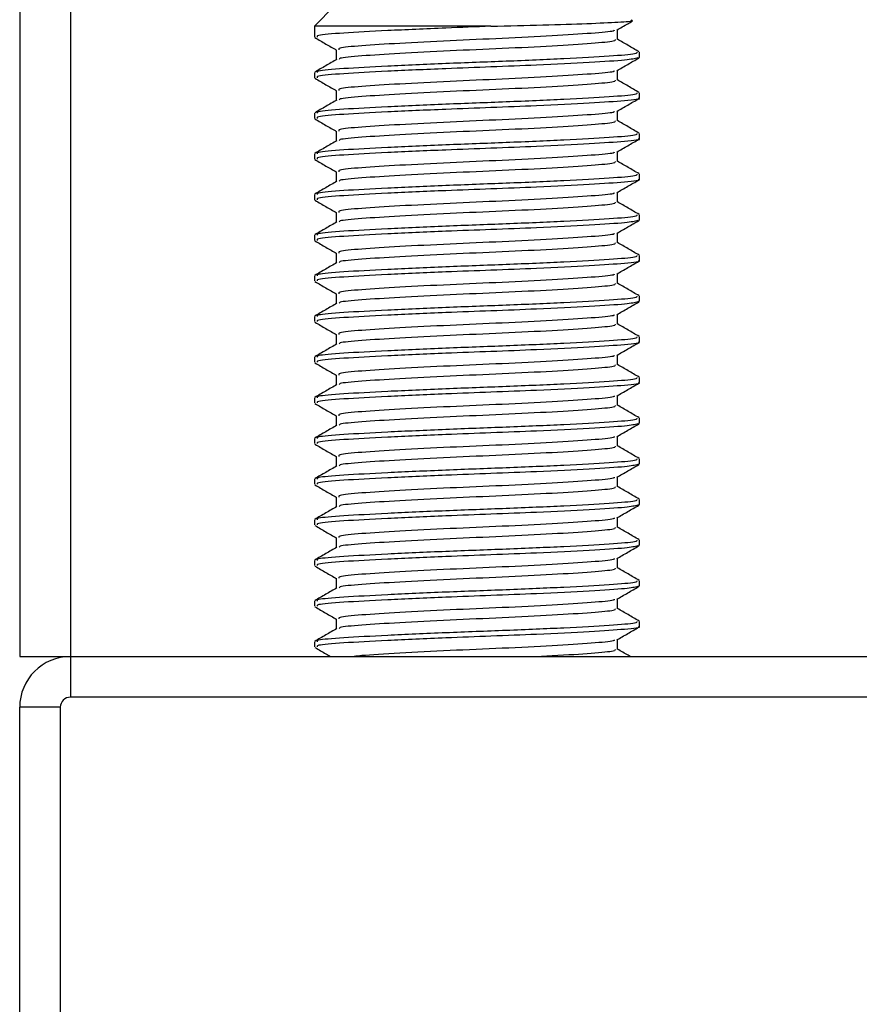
# Model space of a CAD drawing. Header units: millimetres. Extents: x 0 to 420, y 0 to 297.
# Tile 20 of 84: x 83.4 to 86.59, y 179.12 to 182.86. Entities that reach past the tile are written whole.
import ezdxf

# ---------------------------------------------------------------- set-up
doc = ezdxf.new("R2010")
doc.units = ezdxf.units.MM

msp = doc.modelspace()

# ---------------------------------------------------------------- linework, layer by layer
at = {"color": 7, "linetype": 'Continuous', "lineweight": 25}
for p, q in [((83.39594, 253.07929), (83.39594, 180.44062)), ((83.58912, 253.07929), (83.58912, 180.44062)), ((84.5937, 182.91343), (84.51643, 182.83615)), ((84.51643, 182.83615), (84.51643, 182.7953)), ((85.18823, 182.83615), (84.51643, 182.83615)), ((85.66918, 182.78558), (85.66918, 182.82326)), ((84.60008, 182.74695), (84.60008, 182.70942)), ((85.75283, 182.718), (85.75283, 182.73739)), ((85.74741, 182.718), (85.75196, 182.71665)), ((84.51643, 182.66007), (84.51643, 182.64075)), ((85.66918, 182.63103), (85.66918, 182.6687)), ((84.60008, 182.5924), (84.60008, 182.55487)), ((85.75283, 182.56345), (85.75283, 182.58284)), ((84.51643, 182.50552), (84.51643, 182.4862)), ((85.66918, 182.47648), (85.66918, 182.51415)), ((84.60008, 182.43785), (84.60008, 182.40032)), ((85.75283, 182.4089), (85.75283, 182.42829)), ((84.51643, 182.35097), (84.51643, 182.33165)), ((85.66918, 182.32193), (85.66918, 182.3596)), ((84.60008, 182.2833), (84.60008, 182.24577)), ((85.75283, 182.25435), (85.75283, 182.27374)), ((85.66918, 182.16738), (85.66918, 182.20505)), ((84.51643, 182.19642), (84.51643, 182.1771)), ((84.60008, 182.12875), (84.60008, 182.09122)), ((85.74741, 182.0998), (85.75196, 182.09845)), ((85.75283, 182.0998), (85.75283, 182.11919)), ((85.66918, 182.01283), (85.66918, 182.0505)), ((84.51643, 182.04187), (84.51643, 182.02255)), ((84.60008, 181.9742), (84.60008, 181.93667)), ((85.75283, 181.94524), (85.75283, 181.96464)), ((84.51643, 181.88732), (84.51643, 181.868)), ((85.66918, 181.85828), (85.66918, 181.89595)), ((84.60008, 181.81964), (84.60008, 181.78212)), ((85.74741, 181.79069), (85.75196, 181.78935)), ((85.75283, 181.79069), (85.75283, 181.81009)), ((84.51643, 181.73277), (84.51643, 181.71345)), ((85.66918, 181.70373), (85.66918, 181.7414)), ((84.60008, 181.66509), (84.60008, 181.62757)), ((85.75283, 181.63614), (85.75283, 181.65554)), ((84.51643, 181.57822), (84.51643, 181.5589)), ((85.66918, 181.54918), (85.66918, 181.58685)), ((84.60008, 181.51054), (84.60008, 181.47302)), ((85.75283, 181.48159), (85.75283, 181.50099)), ((84.51643, 181.42367), (84.51643, 181.40435)), ((85.66918, 181.39463), (85.66918, 181.4323)), ((84.60008, 181.35599), (84.60008, 181.31847)), ((85.75283, 181.32704), (85.75283, 181.34644)), ((85.74741, 181.32704), (85.75196, 181.32569)), ((84.51643, 181.26912), (84.51643, 181.2498)), ((85.66918, 181.24008), (85.66918, 181.27775)), ((84.60008, 181.20144), (84.60008, 181.16392)), ((85.75283, 181.17249), (85.75283, 181.19189)), ((85.74741, 181.17249), (85.75196, 181.17114)), ((84.51643, 181.11457), (84.51643, 181.09525)), ((85.66918, 181.08553), (85.66918, 181.1232)), ((84.60008, 181.04689), (84.60008, 181.00937)), ((85.75283, 181.01794), (85.75283, 181.03734)), ((85.74741, 181.01794), (85.75196, 181.01659)), ((85.66918, 180.93098), (85.66918, 180.96865)), ((84.51643, 180.96002), (84.51643, 180.9407)), ((84.60008, 180.89234), (84.60008, 180.85481)), ((85.74741, 180.86339), (85.75196, 180.86204)), ((85.75283, 180.86339), (85.75283, 180.88279)), ((85.66918, 180.77643), (85.66918, 180.8141)), ((84.51643, 180.80547), (84.51643, 180.78615)), ((84.60008, 180.73779), (84.60008, 180.70026)), ((85.74741, 180.70884), (85.75196, 180.70749)), ((85.75283, 180.70884), (85.75283, 180.72824)), ((84.51643, 180.65092), (84.51643, 180.6316)), ((85.66918, 180.62188), (85.66918, 180.65955)), ((84.60008, 180.58324), (84.60008, 180.54571)), ((85.75283, 180.55429), (85.75283, 180.57369)), ((84.51643, 180.49637), (84.51643, 180.47705)), ((85.66918, 180.46733), (85.66918, 180.505)), ((83.39594, 180.44062), (83.58912, 180.44062)), ((83.58912, 180.44062), (86.68013, 180.44062)), ((83.58912, 180.44062), (83.58912, 180.28607)), ((86.68013, 180.28607), (83.58912, 180.28607)), ((83.39594, 177.15643), (83.39594, 180.24744)), ((83.55049, 180.24744), (83.39594, 180.24744)), ((83.55049, 180.24744), (83.55049, 177.15643))]:
    msp.add_line(p, q, dxfattribs=at)
for radius in [0.19319, 0.03864]:
    msp.add_arc((83.58912, 180.24744), radius, 90, 180, dxfattribs=at)
for points, knots in [([(85.18823, 182.83615), (85.13067, 182.83399), (84.99322, 182.82882), (84.78849, 182.81949), (84.61944, 182.81047), (84.52379, 182.80263), (84.52645, 182.79734), (84.52747, 182.7953)], [0, 0, 0, 0, 0.1684965, 0.4023825, 0.6300711, 0.8575321, 1, 1, 1, 1]), ([(85.18823, 182.83615), (85.25562, 182.83781), (85.39041, 182.84113), (85.56126, 182.8468), (85.67886, 182.85202), (85.73461, 182.85594), (85.72448, 182.85855), (85.72172, 182.85926)], [0, 0, 0, 0, 0.2284813, 0.4569625, 0.6854437, 0.9140772, 1, 1, 1, 1]), ([(85.66653, 182.82172), (85.68051, 182.82982), (85.7004, 182.84134), (85.72029, 182.85286), (85.72619, 182.85627)], [0, 0, 0, 0, 0.7031723, 1, 1, 1, 1]), ([(85.65711, 182.8218), (85.65687, 182.82051), (85.65603, 182.81603), (85.57529, 182.80949), (85.42872, 182.79949), (85.23459, 182.78991), (85.0278, 182.78139), (84.83544, 182.77119), (84.68911, 182.76217), (84.60634, 182.75431), (84.60868, 182.74901), (84.60958, 182.74696)], [0, 0, 0, 0, 0.0492908, 0.1712997, 0.2981292, 0.4238469, 0.5463291, 0.6737547, 0.7978, 0.9217212, 1, 1, 1, 1]), ([(84.5188, 182.79304), (84.5328, 182.78495), (84.55989, 182.76926), (84.58698, 182.75357), (84.60008, 182.74598)], [0, 0, 0, 0, 0.5163558, 1, 1, 1, 1]), ([(85.66006, 182.78565), (85.66043, 182.78351), (85.66134, 182.77816), (85.57641, 182.77084), (85.42842, 182.76086), (85.23465, 182.75128), (85.02784, 182.74275), (84.83518, 182.73255), (84.69006, 182.72353), (84.61076, 182.71637), (84.61132, 182.71181), (84.61148, 182.71049)], [0, 0, 0, 0, 0.0812126, 0.2026951, 0.3289775, 0.4541529, 0.5761068, 0.7029826, 0.8264929, 0.9498795, 1, 1, 1, 1]), ([(85.7513, 182.73913), (85.73731, 182.74724), (85.70993, 182.76309), (85.68256, 182.77894), (85.66918, 182.78669)], [0, 0, 0, 0, 0.51125952, 1, 1, 1, 1]), ([(85.74234, 182.73739), (85.74278, 182.73523), (85.74387, 182.72987), (85.64556, 182.72254), (85.47439, 182.71256), (85.25032, 182.70298), (85.01106, 182.69445), (84.78861, 182.68425), (84.61941, 182.67524), (84.52379, 182.66739), (84.52645, 182.66211), (84.52747, 182.66007)], [0, 0, 0, 0, 0.0795242, 0.1977381, 0.3206174, 0.4424209, 0.5610929, 0.684549, 0.8047339, 0.9247987, 1, 1, 1, 1]), ([(84.60191, 182.71048), (84.58792, 182.70238), (84.55994, 182.68616), (84.53195, 182.66996), (84.51795, 182.66186)], [0, 0, 0, 0, 0.4998987, 1, 1, 1, 1]), ([(85.74674, 182.71579), (85.73497, 182.71301), (85.71023, 182.70716), (85.56937, 182.69852), (85.38432, 182.68909), (85.19072, 182.68167), (84.99299, 182.67427), (84.78856, 182.66494), (84.61942, 182.65592), (84.52379, 182.64808), (84.52645, 182.64279), (84.52747, 182.64075)], [0, 0, 0, 0, 0.1121001, 0.2355413, 0.3625587, 0.4570412, 0.5485278, 0.6755183, 0.7991439, 0.9226458, 1, 1, 1, 1]), ([(85.66653, 182.66717), (85.68051, 182.67527), (85.70848, 182.69148), (85.73646, 182.70767), (85.75045, 182.71577)], [0, 0, 0, 0, 0.4999098, 1, 1, 1, 1]), ([(85.65711, 182.66724), (85.65687, 182.66596), (85.65603, 182.66148), (85.57529, 182.65494), (85.42872, 182.64494), (85.23459, 182.63536), (85.0278, 182.62684), (84.83544, 182.61664), (84.68911, 182.60762), (84.60634, 182.59976), (84.60868, 182.59446), (84.60958, 182.59241)], [0, 0, 0, 0, 0.0492908, 0.1712997, 0.2981292, 0.4238469, 0.5463291, 0.6737547, 0.7978, 0.9217212, 1, 1, 1, 1]), ([(84.5188, 182.63849), (84.5328, 182.6304), (84.55989, 182.61471), (84.58698, 182.59902), (84.60008, 182.59143)], [0, 0, 0, 0, 0.5163558, 1, 1, 1, 1]), ([(85.66006, 182.6311), (85.66043, 182.62895), (85.66134, 182.62361), (85.57641, 182.61629), (85.42842, 182.60631), (85.23465, 182.59673), (85.02784, 182.5882), (84.83518, 182.578), (84.69006, 182.56898), (84.61076, 182.56182), (84.61132, 182.55726), (84.61148, 182.55594)], [0, 0, 0, 0, 0.0812126, 0.2026951, 0.3289775, 0.4541529, 0.5761068, 0.7029826, 0.8264929, 0.9498795, 1, 1, 1, 1]), ([(85.7513, 182.58458), (85.73731, 182.59269), (85.70993, 182.60854), (85.68256, 182.62439), (85.66918, 182.63214)], [0, 0, 0, 0, 0.5112595, 1, 1, 1, 1]), ([(85.74234, 182.58284), (85.74278, 182.58068), (85.74387, 182.57532), (85.64556, 182.56799), (85.47439, 182.55801), (85.25032, 182.54843), (85.01106, 182.5399), (84.78861, 182.5297), (84.61941, 182.52069), (84.52379, 182.51284), (84.52645, 182.50756), (84.52747, 182.50552)], [0, 0, 0, 0, 0.0795242, 0.1977381, 0.3206174, 0.4424209, 0.5610929, 0.684549, 0.8047339, 0.9247987, 1, 1, 1, 1]), ([(84.60191, 182.55593), (84.58792, 182.54783), (84.55994, 182.53161), (84.53195, 182.51541), (84.51795, 182.50731)], [0, 0, 0, 0, 0.4998987, 1, 1, 1, 1]), ([(85.74741, 182.56345), (85.74915, 182.563), (85.76339, 182.55931), (85.70441, 182.55294), (85.57225, 182.54395), (85.38376, 182.53455), (85.19085, 182.52712), (84.99294, 182.51972), (84.78857, 182.51039), (84.61942, 182.50137), (84.52379, 182.49353), (84.52645, 182.48824), (84.52747, 182.4862)], [0, 0, 0, 0, 0.0167834, 0.1370015, 0.2569808, 0.380436, 0.4722687, 0.5611895, 0.6846185, 0.8047769, 0.9248152, 1, 1, 1, 1]), ([(85.66653, 182.51262), (85.68051, 182.52072), (85.70848, 182.53693), (85.73646, 182.55312), (85.75045, 182.56122)], [0, 0, 0, 0, 0.4999098, 1, 1, 1, 1]), ([(85.65711, 182.51269), (85.65687, 182.51141), (85.65603, 182.50693), (85.57529, 182.50039), (85.42872, 182.49039), (85.23459, 182.48081), (85.0278, 182.47229), (84.83544, 182.46209), (84.68911, 182.45307), (84.60634, 182.44521), (84.60868, 182.43991), (84.60958, 182.43786)], [0, 0, 0, 0, 0.0492908, 0.1712997, 0.2981292, 0.4238469, 0.5463291, 0.6737547, 0.7978, 0.9217212, 1, 1, 1, 1]), ([(84.5188, 182.48394), (84.5328, 182.47585), (84.55989, 182.46016), (84.58698, 182.44447), (84.60008, 182.43688)], [0, 0, 0, 0, 0.5163558, 1, 1, 1, 1]), ([(85.66006, 182.47655), (85.66043, 182.4744), (85.66134, 182.46906), (85.57641, 182.46174), (85.42842, 182.45175), (85.23465, 182.44217), (85.02784, 182.43365), (84.83518, 182.42345), (84.69006, 182.41443), (84.61076, 182.40727), (84.61132, 182.40271), (84.61148, 182.40139)], [0, 0, 0, 0, 0.0812126, 0.2026951, 0.3289775, 0.4541529, 0.5761068, 0.7029826, 0.8264929, 0.9498795, 1, 1, 1, 1]), ([(85.7513, 182.43003), (85.73731, 182.43814), (85.70993, 182.45398), (85.68256, 182.46984), (85.66918, 182.47759)], [0, 0, 0, 0, 0.5112595, 1, 1, 1, 1]), ([(85.74234, 182.42829), (85.74278, 182.42613), (85.74387, 182.42077), (85.64556, 182.41344), (85.47439, 182.40346), (85.25032, 182.39388), (85.01106, 182.38535), (84.78861, 182.37515), (84.61941, 182.36614), (84.52379, 182.35829), (84.52645, 182.35301), (84.52747, 182.35097)], [0, 0, 0, 0, 0.0795242, 0.1977381, 0.3206174, 0.4424209, 0.5610929, 0.684549, 0.8047339, 0.9247987, 1, 1, 1, 1]), ([(84.60191, 182.40138), (84.58792, 182.39328), (84.55994, 182.37706), (84.53195, 182.36086), (84.51795, 182.35276)], [0, 0, 0, 0, 0.4998987, 1, 1, 1, 1]), ([(85.74741, 182.4089), (85.74915, 182.40844), (85.76339, 182.40476), (85.70441, 182.39839), (85.57225, 182.3894), (85.38376, 182.38), (85.19085, 182.37257), (84.99294, 182.36517), (84.78857, 182.35584), (84.61942, 182.34682), (84.52379, 182.33898), (84.52645, 182.33369), (84.52747, 182.33165)], [0, 0, 0, 0, 0.0167834, 0.1370015, 0.2569808, 0.380436, 0.4722687, 0.5611895, 0.6846185, 0.8047769, 0.9248152, 1, 1, 1, 1]), ([(85.66653, 182.35807), (85.68051, 182.36617), (85.70848, 182.38238), (85.73646, 182.39857), (85.75045, 182.40667)], [0, 0, 0, 0, 0.4999098, 1, 1, 1, 1]), ([(85.65711, 182.35814), (85.65687, 182.35686), (85.65603, 182.35238), (85.57529, 182.34584), (85.42872, 182.33584), (85.23459, 182.32626), (85.0278, 182.31774), (84.83544, 182.30754), (84.68911, 182.29852), (84.60634, 182.29066), (84.60868, 182.28536), (84.60958, 182.28331)], [0, 0, 0, 0, 0.0492908, 0.1712997, 0.2981292, 0.4238469, 0.5463291, 0.6737547, 0.7978, 0.9217212, 1, 1, 1, 1]), ([(84.5188, 182.32939), (84.5328, 182.32129), (84.55989, 182.30561), (84.58698, 182.28992), (84.60008, 182.28233)], [0, 0, 0, 0, 0.5163558, 1, 1, 1, 1]), ([(85.66006, 182.322), (85.66043, 182.31985), (85.66134, 182.31451), (85.57641, 182.30719), (85.42842, 182.2972), (85.23465, 182.28762), (85.02784, 182.2791), (84.83518, 182.2689), (84.69006, 182.25988), (84.61076, 182.25272), (84.61132, 182.24816), (84.61148, 182.24684)], [0, 0, 0, 0, 0.0812126, 0.2026951, 0.3289775, 0.4541529, 0.5761068, 0.7029826, 0.8264929, 0.9498795, 1, 1, 1, 1]), ([(85.7513, 182.27548), (85.73731, 182.28359), (85.70993, 182.29943), (85.68256, 182.31529), (85.66918, 182.32304)], [0, 0, 0, 0, 0.5112595, 1, 1, 1, 1]), ([(85.74234, 182.27374), (85.74278, 182.27158), (85.74387, 182.26622), (85.64556, 182.25889), (85.47439, 182.24891), (85.25032, 182.23933), (85.01106, 182.2308), (84.78861, 182.2206), (84.61941, 182.21159), (84.52379, 182.20374), (84.52645, 182.19846), (84.52747, 182.19642)], [0, 0, 0, 0, 0.07952416, 0.19773806, 0.32061745, 0.44242089, 0.56109289, 0.68454905, 0.80473395, 0.92479867, 1, 1, 1, 1]), ([(84.60191, 182.24683), (84.58792, 182.23872), (84.55994, 182.22251), (84.53195, 182.20631), (84.51795, 182.19821)], [0, 0, 0, 0, 0.4998987, 1, 1, 1, 1]), ([(85.74741, 182.25435), (85.74915, 182.25389), (85.76339, 182.25021), (85.70441, 182.24384), (85.57225, 182.23485), (85.38376, 182.22545), (85.19085, 182.21802), (84.99294, 182.21062), (84.78857, 182.20129), (84.61942, 182.19226), (84.52379, 182.18443), (84.52645, 182.17914), (84.52747, 182.1771)], [0, 0, 0, 0, 0.0167834, 0.1370015, 0.2569808, 0.380436, 0.4722687, 0.5611895, 0.6846185, 0.8047769, 0.9248152, 1, 1, 1, 1]), ([(85.66653, 182.20352), (85.68051, 182.21162), (85.70848, 182.22783), (85.73646, 182.24402), (85.75045, 182.25212)], [0, 0, 0, 0, 0.4999098, 1, 1, 1, 1]), ([(85.65711, 182.20359), (85.65687, 182.20231), (85.65603, 182.19783), (85.57529, 182.19129), (85.42872, 182.18129), (85.23459, 182.17171), (85.0278, 182.16318), (84.83544, 182.15299), (84.68911, 182.14397), (84.60634, 182.13611), (84.60868, 182.13081), (84.60958, 182.12875)], [0, 0, 0, 0, 0.0492908, 0.1712997, 0.2981292, 0.4238469, 0.5463291, 0.6737547, 0.7978, 0.9217212, 1, 1, 1, 1]), ([(84.5188, 182.17484), (84.5328, 182.16674), (84.55989, 182.15106), (84.58698, 182.13537), (84.60008, 182.12778)], [0, 0, 0, 0, 0.5163558, 1, 1, 1, 1]), ([(85.66006, 182.16745), (85.66043, 182.1653), (85.66134, 182.15996), (85.57641, 182.15264), (85.42842, 182.14265), (85.23465, 182.13307), (85.02784, 182.12455), (84.83518, 182.11435), (84.69006, 182.10532), (84.61076, 182.09817), (84.61132, 182.09361), (84.61148, 182.09229)], [0, 0, 0, 0, 0.0812126, 0.2026951, 0.3289775, 0.4541529, 0.5761068, 0.7029826, 0.8264929, 0.9498795, 1, 1, 1, 1]), ([(85.7513, 182.12093), (85.73731, 182.12904), (85.70993, 182.14488), (85.68256, 182.16074), (85.66918, 182.16849)], [0, 0, 0, 0, 0.5112595, 1, 1, 1, 1]), ([(84.60191, 182.09228), (84.58792, 182.08417), (84.55994, 182.06796), (84.53195, 182.05176), (84.51795, 182.04366)], [0, 0, 0, 0, 0.4998987, 1, 1, 1, 1]), ([(85.74234, 182.11919), (85.74278, 182.11703), (85.74387, 182.11167), (85.64556, 182.10434), (85.47439, 182.09436), (85.25032, 182.08478), (85.01106, 182.07625), (84.78861, 182.06605), (84.61941, 182.05704), (84.52379, 182.04919), (84.52645, 182.04391), (84.52747, 182.04187)], [0, 0, 0, 0, 0.07952416, 0.19773806, 0.32061745, 0.44242089, 0.56109289, 0.68454905, 0.80473395, 0.92479867, 1, 1, 1, 1]), ([(85.74674, 182.09759), (85.73497, 182.0948), (85.71023, 182.08896), (85.56937, 182.08032), (85.38432, 182.07089), (85.19072, 182.06347), (84.99299, 182.05607), (84.78856, 182.04674), (84.61942, 182.03771), (84.52379, 182.02988), (84.52645, 182.02459), (84.52747, 182.02255)], [0, 0, 0, 0, 0.1121001, 0.2355413, 0.3625587, 0.4570412, 0.5485278, 0.6755183, 0.7991439, 0.9226458, 1, 1, 1, 1]), ([(85.66653, 182.04897), (85.68051, 182.05707), (85.70848, 182.07328), (85.73646, 182.08947), (85.75045, 182.09757)], [0, 0, 0, 0, 0.4999098, 1, 1, 1, 1]), ([(85.65711, 182.04904), (85.65687, 182.04776), (85.65603, 182.04328), (85.57529, 182.03674), (85.42872, 182.02674), (85.23459, 182.01716), (85.0278, 182.00863), (84.83544, 181.99844), (84.68911, 181.98942), (84.60634, 181.98156), (84.60868, 181.97626), (84.60958, 181.9742)], [0, 0, 0, 0, 0.04929084, 0.1712997, 0.29812922, 0.42384695, 0.54632913, 0.67375466, 0.7978, 0.92172117, 1, 1, 1, 1]), ([(84.5188, 182.02029), (84.5328, 182.01219), (84.55989, 181.99651), (84.58698, 181.98082), (84.60008, 181.97323)], [0, 0, 0, 0, 0.5163558, 1, 1, 1, 1]), ([(85.66006, 182.0129), (85.66043, 182.01075), (85.66134, 182.00541), (85.57641, 181.99809), (85.42842, 181.9881), (85.23465, 181.97852), (85.02784, 181.97), (84.83518, 181.9598), (84.69006, 181.95077), (84.61076, 181.94362), (84.61132, 181.93906), (84.61148, 181.93774)], [0, 0, 0, 0, 0.0812126, 0.2026951, 0.3289775, 0.4541529, 0.5761068, 0.7029826, 0.8264929, 0.9498795, 1, 1, 1, 1]), ([(85.7513, 181.96638), (85.73731, 181.97449), (85.70993, 181.99033), (85.68256, 182.00619), (85.66918, 182.01394)], [0, 0, 0, 0, 0.5112595, 1, 1, 1, 1]), ([(84.60191, 181.93773), (84.58792, 181.92962), (84.55994, 181.91341), (84.53195, 181.89721), (84.51795, 181.88911)], [0, 0, 0, 0, 0.4998987, 1, 1, 1, 1]), ([(85.74234, 181.96464), (85.74278, 181.96248), (85.74387, 181.95712), (85.64556, 181.94979), (85.47439, 181.93981), (85.25032, 181.93023), (85.01106, 181.9217), (84.78861, 181.9115), (84.61941, 181.90249), (84.52379, 181.89464), (84.52645, 181.88936), (84.52747, 181.88732)], [0, 0, 0, 0, 0.07952416, 0.19773806, 0.32061745, 0.44242089, 0.56109289, 0.68454905, 0.80473395, 0.92479867, 1, 1, 1, 1]), ([(85.74741, 181.94524), (85.74915, 181.94479), (85.76339, 181.94111), (85.70441, 181.93474), (85.57225, 181.92575), (85.38376, 181.91635), (85.19085, 181.90892), (84.99294, 181.90152), (84.78857, 181.89219), (84.61942, 181.88316), (84.52379, 181.87532), (84.52645, 181.87004), (84.52747, 181.868)], [0, 0, 0, 0, 0.0167834, 0.1370015, 0.2569808, 0.380436, 0.4722687, 0.5611895, 0.6846185, 0.8047769, 0.9248152, 1, 1, 1, 1]), ([(85.66653, 181.89442), (85.68051, 181.90252), (85.70848, 181.91872), (85.73646, 181.93492), (85.75045, 181.94302)], [0, 0, 0, 0, 0.4999098, 1, 1, 1, 1]), ([(84.5188, 181.86574), (84.5328, 181.85764), (84.55989, 181.84196), (84.58698, 181.82627), (84.60008, 181.81868)], [0, 0, 0, 0, 0.5163558, 1, 1, 1, 1]), ([(85.65711, 181.89449), (85.65687, 181.89321), (85.65603, 181.88873), (85.57529, 181.88219), (85.42872, 181.87219), (85.23459, 181.86261), (85.0278, 181.85408), (84.83544, 181.84389), (84.68911, 181.83487), (84.60634, 181.82701), (84.60868, 181.82171), (84.60958, 181.81965)], [0, 0, 0, 0, 0.0492908, 0.1712997, 0.2981292, 0.4238469, 0.5463291, 0.6737547, 0.7978, 0.9217212, 1, 1, 1, 1]), ([(85.66006, 181.85835), (85.66043, 181.8562), (85.66134, 181.85086), (85.57641, 181.84354), (85.42842, 181.83355), (85.23465, 181.82397), (85.02784, 181.81545), (84.83518, 181.80525), (84.69006, 181.79622), (84.61076, 181.78907), (84.61132, 181.78451), (84.61148, 181.78319)], [0, 0, 0, 0, 0.08121257, 0.20269512, 0.32897753, 0.45415295, 0.57610678, 0.70298262, 0.82649287, 0.94987948, 1, 1, 1, 1]), ([(85.7513, 181.81183), (85.73731, 181.81993), (85.70993, 181.83578), (85.68256, 181.85164), (85.66918, 181.85939)], [0, 0, 0, 0, 0.5112595, 1, 1, 1, 1]), ([(85.74234, 181.81009), (85.74278, 181.80793), (85.74387, 181.80257), (85.64556, 181.79524), (85.47439, 181.78526), (85.25032, 181.77568), (85.01106, 181.76715), (84.78861, 181.75695), (84.61941, 181.74793), (84.52379, 181.74009), (84.52645, 181.73481), (84.52747, 181.73277)], [0, 0, 0, 0, 0.0795242, 0.1977381, 0.3206174, 0.4424209, 0.5610929, 0.684549, 0.8047339, 0.9247987, 1, 1, 1, 1]), ([(85.74674, 181.78849), (85.73497, 181.7857), (85.71023, 181.77985), (85.56937, 181.77122), (85.38432, 181.76179), (85.19072, 181.75437), (84.99299, 181.74697), (84.78856, 181.73764), (84.61942, 181.72861), (84.52379, 181.72077), (84.52645, 181.71549), (84.52747, 181.71345)], [0, 0, 0, 0, 0.1121001, 0.2355413, 0.3625587, 0.4570412, 0.5485278, 0.6755183, 0.7991439, 0.9226458, 1, 1, 1, 1]), ([(85.66653, 181.73987), (85.68051, 181.74797), (85.70848, 181.76417), (85.73646, 181.78037), (85.75045, 181.78847)], [0, 0, 0, 0, 0.4999098, 1, 1, 1, 1]), ([(84.60191, 181.78318), (84.58792, 181.77507), (84.55994, 181.75886), (84.53195, 181.74266), (84.51795, 181.73456)], [0, 0, 0, 0, 0.4998987, 1, 1, 1, 1]), ([(84.5188, 181.71119), (84.5328, 181.70309), (84.55989, 181.68741), (84.58698, 181.67172), (84.60008, 181.66413)], [0, 0, 0, 0, 0.5163558, 1, 1, 1, 1]), ([(85.65711, 181.73994), (85.65687, 181.73866), (85.65603, 181.73418), (85.57529, 181.72764), (85.42872, 181.71764), (85.23459, 181.70806), (85.0278, 181.69953), (84.83544, 181.68934), (84.68911, 181.68032), (84.60634, 181.67246), (84.60868, 181.66716), (84.60958, 181.6651)], [0, 0, 0, 0, 0.04929084, 0.1712997, 0.29812922, 0.42384695, 0.54632913, 0.67375466, 0.7978, 0.92172117, 1, 1, 1, 1]), ([(85.66006, 181.70379), (85.66043, 181.70165), (85.66134, 181.69631), (85.57641, 181.68899), (85.42842, 181.679), (85.23465, 181.66942), (85.02784, 181.6609), (84.83518, 181.6507), (84.69006, 181.64167), (84.61076, 181.63452), (84.61132, 181.62996), (84.61148, 181.62864)], [0, 0, 0, 0, 0.08121257, 0.20269512, 0.32897753, 0.45415295, 0.57610678, 0.70298262, 0.82649287, 0.94987948, 1, 1, 1, 1]), ([(85.7513, 181.65728), (85.73731, 181.66538), (85.70993, 181.68123), (85.68256, 181.69709), (85.66918, 181.70484)], [0, 0, 0, 0, 0.5112595, 1, 1, 1, 1]), ([(85.74234, 181.65554), (85.74278, 181.65338), (85.74387, 181.64802), (85.64556, 181.64069), (85.47439, 181.63071), (85.25032, 181.62113), (85.01106, 181.6126), (84.78861, 181.6024), (84.61941, 181.59338), (84.52379, 181.58554), (84.52645, 181.58026), (84.52747, 181.57822)], [0, 0, 0, 0, 0.0795242, 0.1977381, 0.3206174, 0.4424209, 0.5610929, 0.684549, 0.8047339, 0.9247987, 1, 1, 1, 1]), ([(85.74741, 181.63614), (85.74915, 181.63569), (85.76339, 181.63201), (85.70441, 181.62564), (85.57225, 181.61665), (85.38376, 181.60724), (85.19085, 181.59982), (84.99294, 181.59242), (84.78857, 181.58309), (84.61942, 181.57406), (84.52379, 181.56622), (84.52645, 181.56094), (84.52747, 181.5589)], [0, 0, 0, 0, 0.0167834, 0.13700153, 0.25698079, 0.38043598, 0.47226866, 0.56118953, 0.6846185, 0.80477694, 0.92481522, 1, 1, 1, 1]), ([(84.60191, 181.62863), (84.58792, 181.62052), (84.55994, 181.60431), (84.53195, 181.58811), (84.51795, 181.58001)], [0, 0, 0, 0, 0.4998987, 1, 1, 1, 1]), ([(85.66653, 181.58532), (85.68051, 181.59342), (85.70848, 181.60962), (85.73646, 181.62582), (85.75045, 181.63392)], [0, 0, 0, 0, 0.4999098, 1, 1, 1, 1]), ([(85.65711, 181.58539), (85.65687, 181.58411), (85.65603, 181.57963), (85.57529, 181.57309), (85.42872, 181.56309), (85.23459, 181.55351), (85.0278, 181.54498), (84.83544, 181.53478), (84.68911, 181.52577), (84.60634, 181.51791), (84.60868, 181.51261), (84.60958, 181.51055)], [0, 0, 0, 0, 0.0492908, 0.1712997, 0.2981292, 0.4238469, 0.5463291, 0.6737547, 0.7978, 0.9217212, 1, 1, 1, 1]), ([(84.5188, 181.55664), (84.5328, 181.54854), (84.55989, 181.53286), (84.58698, 181.51717), (84.60008, 181.50958)], [0, 0, 0, 0, 0.5163558, 1, 1, 1, 1]), ([(85.66006, 181.54924), (85.66043, 181.5471), (85.66134, 181.54176), (85.57641, 181.53443), (85.42842, 181.52445), (85.23465, 181.51487), (85.02784, 181.50635), (84.83518, 181.49615), (84.69006, 181.48712), (84.61076, 181.47997), (84.61132, 181.47541), (84.61148, 181.47409)], [0, 0, 0, 0, 0.08121257, 0.20269512, 0.32897753, 0.45415295, 0.57610678, 0.70298262, 0.82649287, 0.94987948, 1, 1, 1, 1]), ([(85.7513, 181.50273), (85.73731, 181.51083), (85.70993, 181.52668), (85.68256, 181.54254), (85.66918, 181.55029)], [0, 0, 0, 0, 0.5112595, 1, 1, 1, 1]), ([(85.74234, 181.50099), (85.74278, 181.49883), (85.74387, 181.49347), (85.64556, 181.48614), (85.47439, 181.47616), (85.25032, 181.46658), (85.01106, 181.45805), (84.78861, 181.44785), (84.61941, 181.43883), (84.52379, 181.43099), (84.52645, 181.42571), (84.52747, 181.42367)], [0, 0, 0, 0, 0.0795242, 0.1977381, 0.3206174, 0.4424209, 0.5610929, 0.684549, 0.8047339, 0.9247987, 1, 1, 1, 1]), ([(84.60191, 181.47408), (84.58792, 181.46597), (84.55994, 181.44976), (84.53195, 181.43356), (84.51795, 181.42546)], [0, 0, 0, 0, 0.4998987, 1, 1, 1, 1]), ([(85.74741, 181.48159), (85.74915, 181.48114), (85.76339, 181.47746), (85.70441, 181.47109), (85.57225, 181.4621), (85.38376, 181.45269), (85.19085, 181.44527), (84.99294, 181.43787), (84.78857, 181.42854), (84.61942, 181.41951), (84.52379, 181.41167), (84.52645, 181.40639), (84.52747, 181.40435)], [0, 0, 0, 0, 0.0167834, 0.1370015, 0.2569808, 0.380436, 0.4722687, 0.5611895, 0.6846185, 0.8047769, 0.9248152, 1, 1, 1, 1]), ([(85.66653, 181.43077), (85.68051, 181.43887), (85.70848, 181.45507), (85.73646, 181.47127), (85.75045, 181.47937)], [0, 0, 0, 0, 0.4999098, 1, 1, 1, 1]), ([(85.65711, 181.43084), (85.65687, 181.42955), (85.65603, 181.42508), (85.57529, 181.41854), (85.42872, 181.40854), (85.23459, 181.39896), (85.0278, 181.39043), (84.83544, 181.38023), (84.68911, 181.37122), (84.60634, 181.36336), (84.60868, 181.35806), (84.60958, 181.356)], [0, 0, 0, 0, 0.04929084, 0.1712997, 0.29812922, 0.42384695, 0.54632913, 0.67375466, 0.7978, 0.92172117, 1, 1, 1, 1]), ([(84.5188, 181.40209), (84.5328, 181.39399), (84.55989, 181.37831), (84.58698, 181.36262), (84.60008, 181.35503)], [0, 0, 0, 0, 0.51635581, 1, 1, 1, 1]), ([(85.66006, 181.39469), (85.66043, 181.39255), (85.66134, 181.38721), (85.57641, 181.37988), (85.42842, 181.3699), (85.23465, 181.36032), (85.02784, 181.3518), (84.83518, 181.3416), (84.69006, 181.33257), (84.61076, 181.32542), (84.61132, 181.32086), (84.61148, 181.31954)], [0, 0, 0, 0, 0.0812126, 0.2026951, 0.3289775, 0.4541529, 0.5761068, 0.7029826, 0.8264929, 0.9498795, 1, 1, 1, 1]), ([(85.7513, 181.34818), (85.73731, 181.35628), (85.70993, 181.37213), (85.68256, 181.38799), (85.66918, 181.39574)], [0, 0, 0, 0, 0.5112595, 1, 1, 1, 1]), ([(85.74234, 181.34644), (85.74278, 181.34428), (85.74387, 181.33892), (85.64556, 181.33159), (85.47439, 181.32161), (85.25032, 181.31203), (85.01106, 181.3035), (84.78861, 181.2933), (84.61941, 181.28428), (84.52379, 181.27644), (84.52645, 181.27116), (84.52747, 181.26912)], [0, 0, 0, 0, 0.0795242, 0.1977381, 0.3206174, 0.4424209, 0.5610929, 0.684549, 0.8047339, 0.9247987, 1, 1, 1, 1]), ([(84.60191, 181.31953), (84.58792, 181.31142), (84.55994, 181.29521), (84.53195, 181.27901), (84.51795, 181.27091)], [0, 0, 0, 0, 0.49989867, 1, 1, 1, 1]), ([(85.74674, 181.32484), (85.73497, 181.32205), (85.71023, 181.3162), (85.56937, 181.30757), (85.38432, 181.29814), (85.19072, 181.29072), (84.99299, 181.28332), (84.78856, 181.27399), (84.61942, 181.26496), (84.52379, 181.25712), (84.52645, 181.25184), (84.52747, 181.2498)], [0, 0, 0, 0, 0.1121001, 0.2355413, 0.3625587, 0.4570412, 0.5485278, 0.6755183, 0.7991439, 0.9226458, 1, 1, 1, 1]), ([(85.66653, 181.27622), (85.68051, 181.28432), (85.70848, 181.30052), (85.73646, 181.31672), (85.75045, 181.32482)], [0, 0, 0, 0, 0.4999098, 1, 1, 1, 1]), ([(85.65711, 181.27629), (85.65687, 181.275), (85.65603, 181.27053), (85.57529, 181.26399), (85.42872, 181.25398), (85.23459, 181.24441), (85.0278, 181.23588), (84.83544, 181.22568), (84.68911, 181.21667), (84.60634, 181.20881), (84.60868, 181.20351), (84.60958, 181.20145)], [0, 0, 0, 0, 0.0492908, 0.1712997, 0.2981292, 0.4238469, 0.5463291, 0.6737547, 0.7978, 0.9217212, 1, 1, 1, 1]), ([(84.5188, 181.24754), (84.5328, 181.23944), (84.55989, 181.22376), (84.58698, 181.20807), (84.60008, 181.20048)], [0, 0, 0, 0, 0.5163558, 1, 1, 1, 1]), ([(85.66006, 181.24014), (85.66043, 181.238), (85.66134, 181.23266), (85.57641, 181.22533), (85.42842, 181.21535), (85.23465, 181.20577), (85.02784, 181.19724), (84.83518, 181.18705), (84.69006, 181.17802), (84.61076, 181.17087), (84.61132, 181.16631), (84.61148, 181.16499)], [0, 0, 0, 0, 0.0812126, 0.2026951, 0.3289775, 0.4541529, 0.5761068, 0.7029826, 0.8264929, 0.9498795, 1, 1, 1, 1]), ([(85.7513, 181.19363), (85.73731, 181.20173), (85.70993, 181.21758), (85.68256, 181.23344), (85.66918, 181.24119)], [0, 0, 0, 0, 0.5112595, 1, 1, 1, 1]), ([(85.74234, 181.19189), (85.74278, 181.18973), (85.74387, 181.18437), (85.64556, 181.17704), (85.47439, 181.16706), (85.25032, 181.15747), (85.01106, 181.14895), (84.78861, 181.13875), (84.61941, 181.12973), (84.52379, 181.12189), (84.52645, 181.11661), (84.52747, 181.11457)], [0, 0, 0, 0, 0.0795242, 0.1977381, 0.3206174, 0.4424209, 0.5610929, 0.684549, 0.8047339, 0.9247987, 1, 1, 1, 1]), ([(84.60191, 181.16498), (84.58792, 181.15687), (84.55994, 181.14066), (84.53195, 181.12446), (84.51795, 181.11636)], [0, 0, 0, 0, 0.4998987, 1, 1, 1, 1]), ([(85.74674, 181.17029), (85.73497, 181.1675), (85.71023, 181.16165), (85.56937, 181.15302), (85.38432, 181.14359), (85.19072, 181.13617), (84.99299, 181.12877), (84.78856, 181.11944), (84.61942, 181.11041), (84.52379, 181.10257), (84.52645, 181.09729), (84.52747, 181.09525)], [0, 0, 0, 0, 0.1121001, 0.2355413, 0.3625587, 0.4570412, 0.5485278, 0.6755183, 0.7991439, 0.9226458, 1, 1, 1, 1]), ([(85.66653, 181.12167), (85.68051, 181.12977), (85.70848, 181.14597), (85.73646, 181.16217), (85.75045, 181.17027)], [0, 0, 0, 0, 0.4999098, 1, 1, 1, 1]), ([(85.65711, 181.12174), (85.65687, 181.12045), (85.65603, 181.11598), (85.57529, 181.10944), (85.42872, 181.09943), (85.23459, 181.08986), (85.0278, 181.08133), (84.83544, 181.07113), (84.68911, 181.06212), (84.60634, 181.05426), (84.60868, 181.04896), (84.60958, 181.0469)], [0, 0, 0, 0, 0.0492908, 0.1712997, 0.2981292, 0.4238469, 0.5463291, 0.6737547, 0.7978, 0.9217212, 1, 1, 1, 1]), ([(84.5188, 181.09299), (84.5328, 181.08489), (84.55989, 181.06921), (84.58698, 181.05352), (84.60008, 181.04593)], [0, 0, 0, 0, 0.5163558, 1, 1, 1, 1]), ([(85.66006, 181.08559), (85.66043, 181.08345), (85.66134, 181.07811), (85.57641, 181.07078), (85.42842, 181.0608), (85.23465, 181.05122), (85.02784, 181.04269), (84.83518, 181.0325), (84.69006, 181.02347), (84.61076, 181.01632), (84.61132, 181.01176), (84.61148, 181.01044)], [0, 0, 0, 0, 0.0812126, 0.2026951, 0.3289775, 0.4541529, 0.5761068, 0.7029826, 0.8264929, 0.9498795, 1, 1, 1, 1]), ([(85.7513, 181.03908), (85.73731, 181.04718), (85.70993, 181.06303), (85.68256, 181.07889), (85.66918, 181.08664)], [0, 0, 0, 0, 0.5112595, 1, 1, 1, 1]), ([(85.74234, 181.03734), (85.74278, 181.03518), (85.74387, 181.02982), (85.64556, 181.02249), (85.47439, 181.0125), (85.25032, 181.00292), (85.01106, 180.9944), (84.78861, 180.9842), (84.61941, 180.97518), (84.52379, 180.96734), (84.52645, 180.96205), (84.52747, 180.96002)], [0, 0, 0, 0, 0.0795242, 0.1977381, 0.3206174, 0.4424209, 0.5610929, 0.684549, 0.8047339, 0.9247987, 1, 1, 1, 1]), ([(84.60191, 181.01043), (84.58792, 181.00232), (84.55994, 180.98611), (84.53195, 180.96991), (84.51795, 180.96181)], [0, 0, 0, 0, 0.4998987, 1, 1, 1, 1]), ([(85.74674, 181.01574), (85.73497, 181.01295), (85.71023, 181.0071), (85.56937, 180.99847), (85.38432, 180.98904), (85.19072, 180.98162), (84.99299, 180.97421), (84.78856, 180.96489), (84.61942, 180.95586), (84.52379, 180.94802), (84.52645, 180.94274), (84.52747, 180.9407)], [0, 0, 0, 0, 0.1121001, 0.2355413, 0.3625587, 0.4570412, 0.5485278, 0.6755183, 0.7991439, 0.9226458, 1, 1, 1, 1]), ([(85.66653, 180.96712), (85.68051, 180.97522), (85.70848, 180.99142), (85.73646, 181.00762), (85.75045, 181.01572)], [0, 0, 0, 0, 0.4999098, 1, 1, 1, 1]), ([(85.65711, 180.96719), (85.65687, 180.9659), (85.65603, 180.96143), (85.57529, 180.95489), (85.42872, 180.94488), (85.23459, 180.93531), (85.0278, 180.92678), (84.83544, 180.91658), (84.68911, 180.90757), (84.60634, 180.89971), (84.60868, 180.89441), (84.60958, 180.89235)], [0, 0, 0, 0, 0.04929084, 0.1712997, 0.29812922, 0.42384695, 0.54632913, 0.67375466, 0.7978, 0.92172117, 1, 1, 1, 1]), ([(84.5188, 180.93844), (84.5328, 180.93034), (84.55989, 180.91466), (84.58698, 180.89897), (84.60008, 180.89138)], [0, 0, 0, 0, 0.5163558, 1, 1, 1, 1]), ([(85.66006, 180.93104), (85.66043, 180.9289), (85.66134, 180.92355), (85.57641, 180.91623), (85.42842, 180.90625), (85.23465, 180.89667), (85.02784, 180.88814), (84.83518, 180.87795), (84.69006, 180.86892), (84.61076, 180.86177), (84.61132, 180.85721), (84.61148, 180.85589)], [0, 0, 0, 0, 0.0812126, 0.2026951, 0.3289775, 0.4541529, 0.5761068, 0.7029826, 0.8264929, 0.9498795, 1, 1, 1, 1]), ([(85.7513, 180.88453), (85.73731, 180.89263), (85.70993, 180.90848), (85.68256, 180.92434), (85.66918, 180.93209)], [0, 0, 0, 0, 0.5112595, 1, 1, 1, 1]), ([(84.60191, 180.85588), (84.58792, 180.84777), (84.55994, 180.83156), (84.53195, 180.81536), (84.51795, 180.80726)], [0, 0, 0, 0, 0.4998987, 1, 1, 1, 1]), ([(85.74234, 180.88279), (85.74278, 180.88063), (85.74387, 180.87527), (85.64556, 180.86794), (85.47439, 180.85795), (85.25032, 180.84837), (85.01106, 180.83985), (84.78861, 180.82965), (84.61941, 180.82063), (84.52379, 180.81279), (84.52645, 180.8075), (84.52747, 180.80547)], [0, 0, 0, 0, 0.0795242, 0.1977381, 0.3206174, 0.4424209, 0.5610929, 0.684549, 0.8047339, 0.9247987, 1, 1, 1, 1]), ([(85.74674, 180.86119), (85.73497, 180.8584), (85.71023, 180.85255), (85.56937, 180.84392), (85.38432, 180.83449), (85.19072, 180.82707), (84.99299, 180.81966), (84.78856, 180.81034), (84.61942, 180.80131), (84.52379, 180.79347), (84.52645, 180.78819), (84.52747, 180.78615)], [0, 0, 0, 0, 0.1121001, 0.2355413, 0.3625587, 0.4570412, 0.5485278, 0.6755183, 0.7991439, 0.9226458, 1, 1, 1, 1]), ([(85.66653, 180.81257), (85.68051, 180.82067), (85.70848, 180.83687), (85.73646, 180.85307), (85.75045, 180.86117)], [0, 0, 0, 0, 0.4999098, 1, 1, 1, 1]), ([(85.65711, 180.81264), (85.65687, 180.81135), (85.65603, 180.80688), (85.57529, 180.80034), (85.42872, 180.79033), (85.23459, 180.78076), (85.0278, 180.77223), (84.83544, 180.76203), (84.68911, 180.75302), (84.60634, 180.74516), (84.60868, 180.73985), (84.60958, 180.7378)], [0, 0, 0, 0, 0.04929084, 0.1712997, 0.29812922, 0.42384695, 0.54632913, 0.67375466, 0.7978, 0.92172117, 1, 1, 1, 1]), ([(84.5188, 180.78389), (84.5328, 180.77579), (84.55989, 180.76011), (84.58698, 180.74441), (84.60008, 180.73683)], [0, 0, 0, 0, 0.5163558, 1, 1, 1, 1]), ([(85.66006, 180.77649), (85.66043, 180.77435), (85.66134, 180.769), (85.57641, 180.76168), (85.42842, 180.7517), (85.23465, 180.74212), (85.02784, 180.73359), (84.83518, 180.7234), (84.69006, 180.71437), (84.61076, 180.70722), (84.61132, 180.70266), (84.61148, 180.70134)], [0, 0, 0, 0, 0.08121257, 0.20269512, 0.32897753, 0.45415295, 0.57610678, 0.70298262, 0.82649287, 0.94987948, 1, 1, 1, 1]), ([(85.7513, 180.72998), (85.73731, 180.73808), (85.70993, 180.75393), (85.68256, 180.76979), (85.66918, 180.77754)], [0, 0, 0, 0, 0.5112595, 1, 1, 1, 1]), ([(84.60191, 180.70133), (84.58792, 180.69322), (84.55994, 180.67701), (84.53195, 180.66081), (84.51795, 180.6527)], [0, 0, 0, 0, 0.4998987, 1, 1, 1, 1]), ([(85.74234, 180.72824), (85.74278, 180.72608), (85.74387, 180.72072), (85.64556, 180.71339), (85.47439, 180.7034), (85.25032, 180.69382), (85.01106, 180.6853), (84.78861, 180.6751), (84.61941, 180.66608), (84.52379, 180.65824), (84.52645, 180.65295), (84.52747, 180.65092)], [0, 0, 0, 0, 0.0795242, 0.1977381, 0.3206174, 0.4424209, 0.5610929, 0.684549, 0.8047339, 0.9247987, 1, 1, 1, 1]), ([(85.74674, 180.70664), (85.73497, 180.70385), (85.71023, 180.698), (85.56937, 180.68937), (85.38432, 180.67994), (85.19072, 180.67252), (84.99299, 180.66511), (84.78856, 180.65579), (84.61942, 180.64676), (84.52379, 180.63892), (84.52645, 180.63364), (84.52747, 180.6316)], [0, 0, 0, 0, 0.1121001, 0.2355413, 0.3625587, 0.4570412, 0.5485278, 0.6755183, 0.7991439, 0.9226458, 1, 1, 1, 1]), ([(85.66653, 180.65802), (85.68051, 180.66612), (85.70848, 180.68232), (85.73646, 180.69852), (85.75045, 180.70661)], [0, 0, 0, 0, 0.4999098, 1, 1, 1, 1]), ([(84.5188, 180.62934), (84.5328, 180.62124), (84.55989, 180.60556), (84.58698, 180.58986), (84.60008, 180.58228)], [0, 0, 0, 0, 0.5163558, 1, 1, 1, 1]), ([(85.65711, 180.65809), (85.65687, 180.6568), (85.65603, 180.65233), (85.57529, 180.64579), (85.42872, 180.63578), (85.23459, 180.62621), (85.0278, 180.61768), (84.83544, 180.60748), (84.68911, 180.59847), (84.60634, 180.59061), (84.60868, 180.5853), (84.60958, 180.58325)], [0, 0, 0, 0, 0.0492908, 0.1712997, 0.2981292, 0.4238469, 0.5463291, 0.6737547, 0.7978, 0.9217212, 1, 1, 1, 1]), ([(85.66006, 180.62194), (85.66043, 180.6198), (85.66134, 180.61445), (85.57641, 180.60713), (85.42842, 180.59715), (85.23465, 180.58757), (85.02784, 180.57904), (84.83518, 180.56885), (84.69006, 180.55982), (84.61076, 180.55267), (84.61132, 180.54811), (84.61148, 180.54679)], [0, 0, 0, 0, 0.0812126, 0.2026951, 0.3289775, 0.4541529, 0.5761068, 0.7029826, 0.8264929, 0.9498795, 1, 1, 1, 1]), ([(85.7513, 180.57543), (85.73731, 180.58353), (85.70993, 180.59938), (85.68256, 180.61524), (85.66918, 180.62299)], [0, 0, 0, 0, 0.5112595, 1, 1, 1, 1]), ([(85.74234, 180.57369), (85.74278, 180.57153), (85.74387, 180.56617), (85.64556, 180.55884), (85.47439, 180.54885), (85.25032, 180.53927), (85.01106, 180.53075), (84.78861, 180.52055), (84.61941, 180.51153), (84.52379, 180.50369), (84.52645, 180.4984), (84.52747, 180.49637)], [0, 0, 0, 0, 0.0795242, 0.1977381, 0.3206174, 0.4424209, 0.5610929, 0.684549, 0.8047339, 0.9247987, 1, 1, 1, 1]), ([(85.74741, 180.55429), (85.74915, 180.55384), (85.76339, 180.55016), (85.70441, 180.54379), (85.57225, 180.5348), (85.38376, 180.52539), (85.19085, 180.51797), (84.99294, 180.51056), (84.78857, 180.50124), (84.61942, 180.49221), (84.52379, 180.48437), (84.52645, 180.47909), (84.52747, 180.47705)], [0, 0, 0, 0, 0.0167834, 0.13700153, 0.25698079, 0.38043598, 0.47226866, 0.56118953, 0.6846185, 0.80477694, 0.92481522, 1, 1, 1, 1]), ([(85.66653, 180.50347), (85.68051, 180.51157), (85.70848, 180.52777), (85.73646, 180.54397), (85.75045, 180.55206)], [0, 0, 0, 0, 0.4999098, 1, 1, 1, 1]), ([(84.60191, 180.54678), (84.58792, 180.53867), (84.55994, 180.52246), (84.53195, 180.50626), (84.51795, 180.49815)], [0, 0, 0, 0, 0.4998987, 1, 1, 1, 1]), ([(85.65711, 180.50354), (85.65687, 180.50225), (85.65602, 180.49778), (85.57531, 180.49124), (85.42865, 180.48123), (85.23484, 180.47166), (85.02689, 180.46314), (84.83892, 180.45291), (84.71079, 180.44587), (84.67675, 180.44172), (84.66774, 180.44062)], [0, 0, 0, 0, 0.05850805, 0.20333213, 0.35387832, 0.50310481, 0.64849072, 0.79974436, 0.94698573, 1, 1, 1, 1]), ([(84.5188, 180.47479), (84.5328, 180.46669), (84.55247, 180.45531), (84.57213, 180.44391), (84.57781, 180.44062)], [0, 0, 0, 0, 0.7112717, 1, 1, 1, 1]), ([(85.66006, 180.46739), (85.6605, 180.46525), (85.66161, 180.4599), (85.57468, 180.45262), (85.472, 180.44515), (85.39371, 180.44129), (85.38013, 180.44062)], [0, 0, 0, 0, 0.2284556, 0.5701929, 0.9254326, 1, 1, 1, 1]), ([(85.7172, 180.44062), (85.71457, 180.44215), (85.69856, 180.45141), (85.68256, 180.46069), (85.66918, 180.46844)], [0, 0, 0, 0, 0.1641848, 1, 1, 1, 1])]:
    msp.add_open_spline(points, degree=3, knots=knots, dxfattribs=at)

doc.saveas('drawing.dxf')
